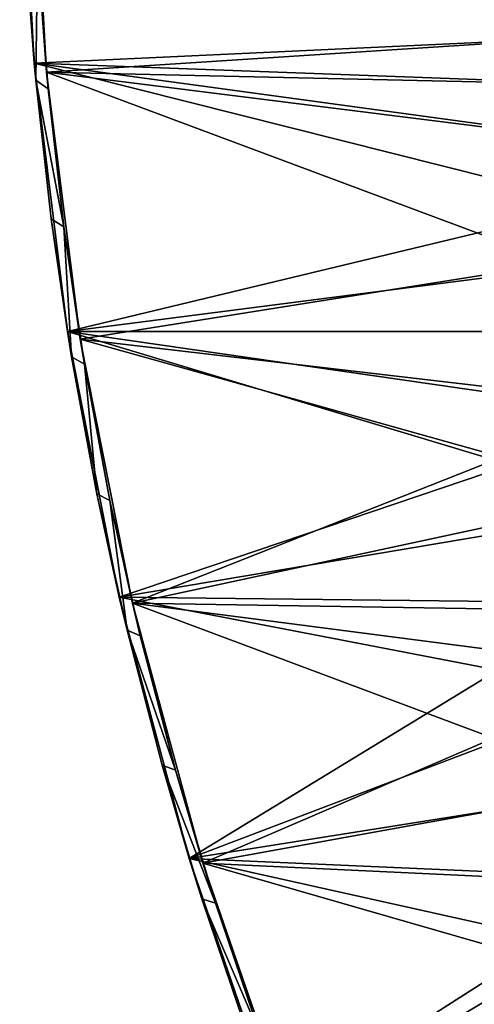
# Model space of a CAD drawing. Header units: metres. Extents: x -1651 to 0, y -1070 to 0.
# Tile 31 of 113: x -1651 to -1532, y -387 to -130. Entities that reach past the tile are written whole.
import ezdxf

# ---------------------------------------------------------------- set-up
doc = ezdxf.new("R2010")
doc.units = ezdxf.units.M

msp = doc.modelspace()

# ---------------------------------------------------------------- linework, layer by layer
at = {"layer": 'None'}
for points in [[(-1647.281982, -141.305099), (-1471.087036, -133.084793), (-1651.093994, -70.699738)], [(-1471.087036, -133.084793), (-1459.224243, -119.590973), (-1651.093994, -70.699738)], [(-1651.093994, -70.699738), (-1649.616577, -109.34549, -45), (-1647.281982, -141.305099)], [(-1459.739014, -116.352684, -3), (-1474.114014, -132.677383, -3), (-1648.038574, -73.363976, -3)], [(-1648.038574, -73.363976, -3), (-1474.114014, -132.677383, -3), (-1644.061035, -143.621155, -3)], [(-1648.038574, -73.363976, -3), (-1644.061035, -143.621155, -3), (-1646.466431, -111.820663, -45)], [(-1649.616577, -109.34549, -45), (-1646.881104, -145.707031, -45), (-1647.281982, -141.305099)], [(-1646.881104, -145.707031, -45), (-1649.616577, -109.34549, -45), (-1646.466431, -111.820663, -45)], [(-1646.881104, -145.707031, -45), (-1646.466431, -111.820663, -45), (-1643.650879, -148.000977, -45)], [(-1644.061035, -143.621155, -3), (-1643.650879, -148.000977, -45), (-1646.466431, -111.820663, -45)], [(-1481.929199, -147.411713), (-1471.087036, -133.084793), (-1647.281982, -141.305099)], [(-1474.114014, -132.677383, -3), (-1484.984253, -147.236572, -3), (-1644.061035, -143.621155, -3)], [(-1491.692139, -162.494659), (-1481.929199, -147.411713), (-1647.281982, -141.305099)], [(-1491.692139, -162.494659), (-1647.281982, -141.305099), (-1500.323486, -178.252533)], [(-1647.281982, -141.305099), (-1638.582275, -211.476074), (-1500.323486, -178.252533)], [(-1647.281982, -141.305099), (-1646.881104, -145.707031, -45), (-1642.846436, -181.947418, -45)], [(-1647.281982, -141.305099), (-1642.846436, -181.947418, -45), (-1638.582275, -211.476074)], [(-1635.229248, -213.434418, -3), (-1644.061035, -143.621155, -3), (-1510.187866, -193.606476, -3)], [(-1644.061035, -143.621155, -3), (-1494.632813, -162.341553, -3), (-1510.187866, -193.606476, -3)], [(-1644.061035, -143.621155, -3), (-1484.984253, -147.236572, -3), (-1494.632813, -162.341553, -3)], [(-1643.650879, -148.000977, -45), (-1644.061035, -143.621155, -3), (-1639.544922, -184.057632, -45)], [(-1644.061035, -143.621155, -3), (-1635.229248, -213.434418, -3), (-1639.544922, -184.057632, -45)], [(-1642.846436, -181.947418, -45), (-1646.881104, -145.707031, -45), (-1639.544922, -184.057632, -45)], [(-1639.544922, -184.057632, -45), (-1646.881104, -145.707031, -45), (-1643.650879, -148.000977, -45)], [(-1500.323486, -178.252533), (-1638.582275, -211.476074), (-1507.776855, -194.600586)], [(-1642.846436, -181.947418, -45), (-1637.517456, -218.020203, -45), (-1638.582275, -211.476074)], [(-1637.517456, -218.020203, -45), (-1642.846436, -181.947418, -45), (-1639.544922, -184.057632, -45)], [(-1639.544922, -184.057632, -45), (-1635.229248, -213.434418, -3), (-1634.153809, -219.944641, -45)], [(-1637.517456, -218.020203, -45), (-1639.544922, -184.057632, -45), (-1634.153809, -219.944641, -45)], [(-1638.582275, -211.476074), (-1514.012085, -211.450897), (-1507.776855, -194.600586)], [(-1510.187866, -193.606476, -3), (-1521.189697, -226.748764, -3), (-1635.229248, -213.434418, -3)], [(-1638.582275, -211.476074), (-1518.995728, -228.712845), (-1514.012085, -211.450897)], [(-1625.036865, -280.874695), (-1522.700806, -246.29361), (-1638.582275, -211.476074)], [(-1522.700806, -246.29361), (-1518.995728, -228.712845), (-1638.582275, -211.476074)], [(-1638.582275, -211.476074), (-1637.517456, -218.020203, -45), (-1630.901123, -253.879227, -45)], [(-1638.582275, -211.476074), (-1630.901123, -253.879227, -45), (-1625.036865, -280.874695)], [(-1521.189697, -226.748764, -3), (-1524.991577, -244.264511, -3), (-1635.229248, -213.434418, -3)], [(-1635.229248, -213.434418, -3), (-1524.991577, -244.264511, -3), (-1621.585815, -282.468811, -3)], [(-1635.229248, -213.434418, -3), (-1627.484375, -255.616196, -45), (-1634.153809, -219.944641, -45)], [(-1635.229248, -213.434418, -3), (-1621.585815, -282.468811, -3), (-1627.484375, -255.616196, -45)], [(-1630.901123, -253.879227, -45), (-1637.517456, -218.020203, -45), (-1634.153809, -219.944641, -45)], [(-1630.901123, -253.879227, -45), (-1634.153809, -219.944641, -45), (-1627.484375, -255.616196, -45)], [(-1524.991577, -244.264511, -3), (-1527.541992, -262.25415, -3), (-1621.585815, -282.468811, -3)], [(-1525.107544, -264.098633), (-1522.700806, -246.29361), (-1625.036865, -280.874695)], [(-1630.901123, -253.879227, -45), (-1623.005981, -289.478516, -45), (-1625.036865, -280.874695)], [(-1623.005981, -289.478516, -45), (-1630.901123, -253.879227, -45), (-1627.484375, -255.616196, -45)], [(-1621.585815, -282.468811, -3), (-1619.545044, -291.026794, -45), (-1627.484375, -255.616196, -45)], [(-1623.005981, -289.478516, -45), (-1627.484375, -255.616196, -45), (-1619.545044, -291.026794, -45)], [(-1621.585815, -282.468811, -3), (-1527.541992, -262.25415, -3), (-1528.850708, -283.966461, -3)], [(-1526.203003, -282.032135), (-1525.107544, -264.098633), (-1625.036865, -280.874695)], [(-1526.203003, -282.032135), (-1625.036865, -280.874695), (-1525.981323, -299.997711)], [(-1625.036865, -280.874695), (-1606.710938, -349.166779), (-1525.981323, -299.997711)], [(-1625.036865, -280.874695), (-1623.005981, -289.478516, -45), (-1613.842041, -324.772522, -45)], [(-1625.036865, -280.874695), (-1613.842041, -324.772522, -45), (-1606.710938, -349.166779)], [(-1603.196045, -350.393066, -3), (-1621.585815, -282.468811, -3), (-1527.096069, -317.69101, -3)], [(-1527.096069, -317.69101, -3), (-1621.585815, -282.468811, -3), (-1528.799072, -294.455811, -3)], [(-1621.585815, -282.468811, -3), (-1528.850708, -283.966461, -3), (-1528.799072, -294.455811, -3)], [(-1619.545044, -291.026794, -45), (-1621.585815, -282.468811, -3), (-1610.346191, -326.131226, -45)], [(-1621.585815, -282.468811, -3), (-1603.196045, -350.393066, -3), (-1610.346191, -326.131226, -45)], [(-1613.842041, -324.772522, -45), (-1623.005981, -289.478516, -45), (-1610.346191, -326.131226, -45)], [(-1610.346191, -326.131226, -45), (-1623.005981, -289.478516, -45), (-1619.545044, -291.026794, -45)], [(-1525.981323, -299.997711), (-1606.710938, -349.166779), (-1524.443481, -317.898743)], [(-1606.710938, -349.166779), (-1521.598022, -335.638916), (-1524.443481, -317.898743)], [(-1524.156128, -336.146088, -3), (-1603.196045, -350.393066, -3), (-1527.096069, -317.69101, -3)], [(-1613.842041, -324.772522, -45), (-1603.421021, -359.716003, -45), (-1606.710938, -349.166779)], [(-1603.421021, -359.716003, -45), (-1613.842041, -324.772522, -45), (-1599.899292, -360.884705, -45)], [(-1599.899292, -360.884705, -45), (-1613.842041, -324.772522, -45), (-1610.346191, -326.131226, -45)], [(-1610.346191, -326.131226, -45), (-1603.196045, -350.393066, -3), (-1599.899292, -360.884705, -45)], [(-1606.710938, -349.166779), (-1517.460083, -353.122864), (-1521.598022, -335.638916)], [(-1603.196045, -350.393066, -3), (-1524.156128, -336.146088, -3), (-1519.832642, -354.326874, -3)], [(-1583.692627, -416.023407), (-1512.05188, -370.256561), (-1606.710938, -349.166779)], [(-1512.05188, -370.256561), (-1517.460083, -353.122864), (-1606.710938, -349.166779)], [(-1606.710938, -349.166779), (-1603.421021, -359.716003, -45), (-1591.756348, -394.264252, -45)], [(-1606.710938, -349.166779), (-1591.756348, -394.264252, -45), (-1583.692627, -416.023407)], [(-1580.148071, -416.881317, -3), (-1603.196045, -350.393066, -3), (-1512.542236, -376.454315, -3)], [(-1512.542236, -376.454315, -3), (-1603.196045, -350.393066, -3), (-1519.832642, -354.326874, -3)], [(-1603.196045, -350.393066, -3), (-1588.217773, -395.24292, -45), (-1599.899292, -360.884705, -45)], [(-1603.196045, -350.393066, -3), (-1580.148071, -416.881317, -3), (-1588.217773, -395.24292, -45)], [(-1591.756348, -394.264252, -45), (-1603.421021, -359.716003, -45), (-1588.217773, -395.24292, -45)], [(-1588.217773, -395.24292, -45), (-1603.421021, -359.716003, -45), (-1599.899292, -360.884705, -45)], [(-1505.40271, -386.947845), (-1512.05188, -370.256561), (-1583.692627, -416.023407)], [(-1508.588013, -386.169952, -3), (-1580.148071, -416.881317, -3), (-1512.542236, -376.454315, -3)], [(-1497.548096, -403.106934), (-1505.40271, -386.947845), (-1583.692627, -416.023407)], [(-1580.148071, -416.881317, -3), (-1508.588013, -386.169952, -3), (-1499.094727, -405.740662, -3)]]:
    msp.add_3dface(points, dxfattribs=at)

doc.saveas('drawing.dxf')
